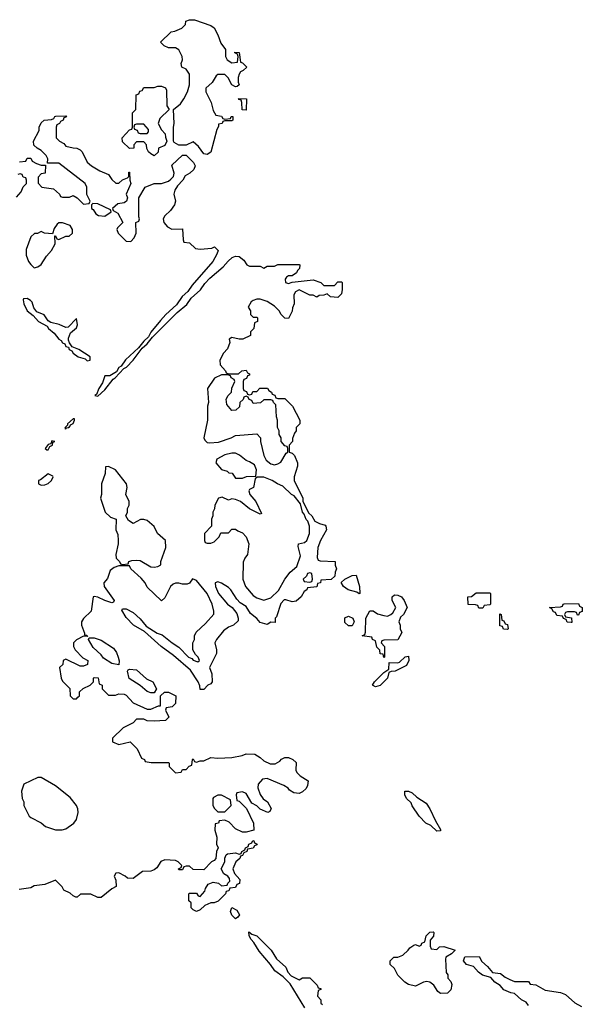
# Model space of a CAD drawing. Header units: inches. Extents: x 2221774 to 2440637, y 201306 to 357559.
# Tile 237 of 245: x 2384828 to 2388014, y 332784 to 338358. Entities that reach past the tile are written whole.
import ezdxf

# ---------------------------------------------------------------- set-up
doc = ezdxf.new("R2010")
doc.units = ezdxf.units.IN
doc.header["$MEASUREMENT"] = 0
doc.layers.add('C3383', color=7, linetype='Continuous')

msp = doc.modelspace()

# ---------------------------------------------------------------- linework, layer by layer
at = {"layer": 'C3383', "color": 5, "elevation": 20}
for points in [[(2386030, 338114), (2386062, 338118), (2386066, 338150), (2386062, 338162), (2386046, 338170), (2386046, 338174), (2386070, 338172), (2386078, 338118), (2386090, 338114), (2386114, 338090), (2386094, 338070), (2386078, 338062), (2386071.3, 338050), (2386064.7, 338030), (2386064.7, 338004.7), (2386071.3, 337988.7), (2386059.6, 337980.4), (2386050, 337978), (2386028.8, 337988.9), (2386008.8, 338028.9), (2385990, 338048), (2385950, 338048), (2385939.6, 338040.4), (2385916.9, 338003.1), (2385882, 337970), (2385882, 337950), (2385912, 337890), (2385923.6, 337843.6), (2385938, 337818), (2385970, 337812), (2385978, 337798), (2385990, 337794), (2386022, 337798), (2386026, 337810), (2386034, 337810), (2386034, 337790), (2386030, 337786), (2385990, 337786), (2385978, 337782), (2385974, 337770), (2385954, 337766), (2385954, 337754), (2385943.6, 337736.4), (2385910, 337608), (2385890, 337595.3), (2385870, 337598), (2385840.2, 337640.2), (2385810, 337666), (2385770, 337648), (2385730, 337648), (2385702, 337662), (2385698, 337670), (2385698, 337750), (2385702, 337770), (2385698, 337850), (2385738, 337882), (2385758, 337910), (2385778, 337950), (2385788.7, 337990), (2385788.8, 338048.9), (2385770, 338078), (2385746, 338090), (2385742, 338110), (2385749, 338130), (2385748.7, 338150), (2385730, 338188), (2385710, 338198), (2385670, 338198), (2385646, 338210), (2385626, 338230), (2385686, 338290), (2385707.3, 338292.7), (2385746, 338310), (2385766, 338330), (2385768, 338350), (2385790, 338358), (2385816.9, 338356.9), (2385910, 338324.7), (2385930, 338312), (2385950, 338272), (2385966, 338226), (2385994, 338190), (2385994, 338150), (2386002, 338130)], [(2385590, 337588), (2385570, 337598), (2385558, 337610), (2385548.4, 337628.4), (2385546, 337650), (2385530, 337666), (2385490, 337666), (2385474, 337650), (2385474, 337630), (2385450, 337628), (2385410, 337666), (2385408, 337690), (2385450, 337734), (2385462, 337738), (2385466, 337750), (2385466, 337830), (2385486, 337850), (2385487.3, 337932.7), (2385502, 337938), (2385507.3, 337952.7), (2385522, 337958), (2385530, 337974), (2385590, 337974), (2385610, 337982), (2385630, 337982), (2385652.7, 337972.7), (2385659.6, 337959.6), (2385662, 337870), (2385674, 337850), (2385621, 337799), (2385612, 337770), (2385630, 337734), (2385651.6, 337711.6), (2385652.7, 337692.7), (2385662, 337670), (2385650, 337646), (2385614, 337630), (2385611.6, 337608.4)], [(2386110, 337846), (2386087.3, 337847.3), (2386086, 337890), (2386082, 337902), (2386070, 337906), (2386067.3, 337912.7), (2386112, 337910)], [(2385530, 337766), (2385490, 337766), (2385478, 337762), (2385474, 337750), (2385478, 337738), (2385492.7, 337732.7), (2385498, 337718), (2385510, 337714), (2385550, 337714), (2385556.4, 337723.6), (2385556.4, 337736.4)], [(2385242, 337318), (2385234, 337310), (2385234, 337290), (2385243.6, 337283.6), (2385259.6, 337259.6), (2385274, 337250), (2385310, 337246), (2385346, 337270), (2385342, 337282), (2385270, 337315.3)], [(2385070, 337208), (2385050, 337208), (2385039.6, 337200.4), (2385023.6, 337176.4), (2385014, 337146), (2384968.8, 337148.9), (2384950, 337158), (2384928, 337148), (2384912, 337148), (2384891.6, 337128.4), (2384863.6, 337056.4), (2384865.4, 337025.4), (2384878, 336990), (2384890, 336972), (2384910, 336954), (2384930, 336958), (2384950, 336972), (2384980.2, 337019.8), (2385008.8, 337051.1), (2385028, 337090), (2385026, 337134), (2385030, 337134), (2385038, 337118), (2385050, 337114), (2385088.4, 337131.6), (2385107.3, 337132.7), (2385126, 337150), (2385126, 337170), (2385113.6, 337193.6)], [(2384870, 336779), (2384850, 336778), (2384847.1, 336772.9), (2384850.7, 336750), (2384870, 336710.6), (2384904, 336684.1), (2384934.4, 336650), (2384983.4, 336623.4), (2384990.5, 336610), (2385022.7, 336582.7), (2385050, 336549.1), (2385062, 336542), (2385070, 336528.9), (2385082.9, 336522.9), (2385090, 336508.8), (2385104.1, 336504.1), (2385108.8, 336490), (2385123.7, 336483.7), (2385130.7, 336470), (2385158.8, 336450), (2385198.8, 336438.8), (2385210, 336427.3), (2385226, 336430), (2385226, 336450), (2385162, 336490), (2385125.6, 336505.6), (2385109.1, 336529.1), (2385104.5, 336544.5), (2385104.1, 336555.9), (2385115.3, 336584.7), (2385150, 336614), (2385155.3, 336630), (2385150, 336666), (2385102, 336618), (2385090, 336615.3), (2385052.3, 336632.3), (2385004.1, 336644.1), (2384990, 336654), (2384966.8, 336686.8), (2384924.4, 336704.4), (2384907.2, 336727.2), (2384898, 336758), (2384889.2, 336769.2)], [(2385970, 336348), (2385931.6, 336328.4), (2385892, 336270), (2385898, 336190), (2385891.3, 336170), (2385891.2, 336091.1), (2385871.3, 335990), (2385876.9, 335976.9), (2385890, 335964.7), (2385902, 335962), (2385953.6, 335966.4), (2386026, 335990), (2386050, 336004.7), (2386170, 336014), (2386191.6, 335991.6), (2386192, 335970), (2386210.7, 335890.7), (2386224, 335864), (2386250, 335844), (2386270, 335838.8), (2386290, 335842.8), (2386306.6, 335853.4), (2386336.4, 335903.6), (2386346, 335910), (2386346, 335930), (2386342, 335942), (2386330, 335946), (2386308.7, 335970), (2386308, 335990), (2386298, 336010), (2386298, 336030), (2386288, 336050), (2386288, 336090), (2386282, 336110), (2386278, 336178), (2386266, 336190), (2386262, 336202), (2386250, 336206), (2386210, 336206), (2386191.6, 336188.4), (2386150, 336186), (2386142, 336202), (2386127.3, 336207.3), (2386122, 336222), (2386110, 336226), (2386098, 336222), (2386092.7, 336207.3), (2386074, 336190), (2386072.7, 336167.3), (2386051.6, 336148.4), (2386030, 336146), (2386000.4, 336180.4), (2385998, 336210), (2386009.1, 336230.9), (2386028, 336250), (2386028.8, 336271.1), (2386046, 336310), (2386042, 336322), (2386026, 336330), (2386022, 336342), (2386007.3, 336347.3)], [(2385130, 336099), (2385098, 336070), (2385098, 336062), (2385084.7, 336050), (2385083.6, 336043.6), (2385090, 336042), (2385092.7, 336047.3), (2385106, 336050), (2385106, 336054), (2385110, 336052), (2385115.5, 336064.5), (2385130, 336072), (2385139, 336090), (2385138, 336098)], [(2385010, 335973.2), (2385003.6, 335956.4), (2384990, 335953.2), (2384972, 335930), (2384982, 335922), (2384990, 335922.8), (2384998, 335942), (2385012.7, 335950), (2385014.6, 335965.4), (2385026, 335970)], [(2386050, 335904), (2386030, 335904), (2385990, 335894), (2385944.7, 335870), (2385938, 335850), (2385970, 335811.3), (2386002, 335802), (2386012.7, 335792.7), (2386031.3, 335791.3), (2386050, 335762), (2386090, 335762), (2386111.6, 335771.6), (2386166, 335774), (2386168.7, 335810), (2386157.2, 335837.2), (2386130, 335855.3), (2386110, 335862), (2386072.5, 335892.5)], [(2384990, 335788), (2384946, 335754), (2384934, 335750), (2384934, 335730), (2384950, 335722), (2384970, 335724.7), (2384990, 335732), (2385008, 335750), (2385018, 335770), (2385014.6, 335774.6)], [(2385330, 335828), (2385314, 335826), (2385311.2, 335788.9), (2385291.3, 335730), (2385291.3, 335670), (2385284.7, 335650), (2385312, 335570), (2385342, 335542), (2385374, 335530), (2385372, 335470), (2385383.6, 335443.6), (2385386, 335410), (2385386, 335390), (2385372, 335330), (2385374, 335310), (2385394, 335290), (2385398, 335278), (2385410, 335274), (2385442, 335278), (2385446, 335290), (2385463.1, 335296.9), (2385490, 335298), (2385510, 335296), (2385570, 335261), (2385590, 335258), (2385610, 335262), (2385627.3, 335272.7), (2385628, 335290), (2385655.3, 335370), (2385652.7, 335410), (2385608.8, 335448.9), (2385590, 335488), (2385550, 335522), (2385530, 335528.7), (2385511.6, 335528.4), (2385470, 335506), (2385443.1, 335523.1), (2385428, 335550), (2385438, 335570), (2385438, 335590), (2385448, 335610), (2385448, 335630), (2385428, 335670), (2385437.2, 335710), (2385433.2, 335730), (2385370, 335809)], [(2386210, 335768.7), (2386172, 335768), (2386162, 335758), (2386152, 335710), (2386130, 335698), (2386124.7, 335690), (2386132, 335670), (2386166, 335630), (2386196.9, 335563.1), (2386190, 335558), (2386129.3, 335589.3), (2386078, 335630), (2386050, 335642), (2386030, 335646), (2386010, 335638), (2385974.6, 335654.6), (2385954, 335650), (2385932, 335610), (2385931.6, 335588.4), (2385922, 335570), (2385922, 335550), (2385914, 335530), (2385914, 335490), (2385874, 335450), (2385874, 335410), (2385878, 335398), (2385890, 335394), (2385910, 335394), (2385930, 335402), (2385958, 335430), (2385967.3, 335452.7), (2386010, 335454), (2386030, 335474), (2386050, 335474), (2386063.6, 335463.6), (2386090, 335454), (2386110.9, 335430.9), (2386124.7, 335390), (2386118, 335330), (2386102, 335310), (2386092.7, 335287.3), (2386091.3, 335190), (2386106.8, 335150), (2386150, 335098), (2386170, 335086), (2386210, 335072), (2386250, 335086), (2386292.7, 335127.3), (2386329.4, 335190.6), (2386359, 335230), (2386396.6, 335263.4), (2386417.2, 335322.8), (2386404, 335376), (2386406, 335390), (2386441.2, 335398.8), (2386454, 335410), (2386468.7, 335450), (2386468.7, 335490), (2386459, 335519), (2386450, 335528), (2386439, 335559), (2386429, 335570), (2386418, 335618), (2386382, 335662), (2386368, 335670), (2386318, 335718), (2386288, 335730), (2386258, 335750)], [(2386470, 335226), (2386458, 335222), (2386452.7, 335207.3), (2386434, 335190), (2386438, 335178), (2386470, 335174), (2386482, 335178), (2386486, 335190), (2386482, 335222)], [(2386750, 335108), (2386738, 335118), (2386688, 335130), (2386662, 335150), (2386648, 335172), (2386668.4, 335191.6), (2386710, 335212), (2386732.7, 335212.7), (2386751.6, 335148.4), (2386754, 335110)], [(2387450, 335026), (2387427.3, 335027.3), (2387422, 335042), (2387410, 335046), (2387367.3, 335047.3), (2387366, 335090), (2387387.3, 335092.7), (2387412.7, 335112.7), (2387490, 335114), (2387494, 335110), (2387494, 335050), (2387490, 335046), (2387458, 335042)], [(2386890, 334748), (2386886, 334766), (2386870, 334768), (2386868, 334788), (2386850, 334806), (2386842, 334842), (2386826, 334850), (2386822, 334862), (2386768, 334870), (2386782, 334878), (2386786, 334890), (2386788, 334970), (2386810, 335012), (2386830, 335011.3), (2386854.8, 334994.8), (2386890, 334984.7), (2386910, 334982), (2386928.8, 334991.1), (2386940.4, 334999.6), (2386958, 335030), (2386938, 335070), (2386938, 335090), (2386950, 335102), (2386970, 335101), (2386990.5, 335090.5), (2387006, 335070), (2387022, 335030), (2387002, 334990), (2386984.7, 334975.3), (2386974, 334950), (2386982, 334930), (2386982, 334910), (2386991.2, 334888.9), (2386970, 334848), (2386890, 334846), (2386878, 334842), (2386874, 334830), (2386894, 334810), (2386894, 334750)], [(2387987.3, 334987.3), (2387982, 335002), (2387970, 335006), (2387930, 335006), (2387918, 335002), (2387914, 334990), (2387918, 334978), (2387952.7, 334972.7), (2387954, 334946), (2387950, 334946), (2387927.3, 334947.3), (2387922, 334962), (2387907.3, 334967.3), (2387902, 334982), (2387870, 334986), (2387862, 335002), (2387850, 335006), (2387842, 335022), (2387828, 335030), (2387890, 335034), (2387902, 335038), (2387906, 335050), (2387911.6, 335051.6), (2387992.7, 335052.7), (2387998, 335038), (2388014, 335030), (2388012.7, 335007.3), (2387998, 335002), (2387992.7, 334987.3)], [(2386690, 334926), (2386670, 334946), (2386670, 334972), (2386690, 334982), (2386714, 334970), (2386722, 334950), (2386710, 334926)], [(2387590, 334906), (2387567.3, 334907.3), (2387562, 334922), (2387547.3, 334927.3), (2387546, 334994), (2387554, 334990), (2387558, 334958), (2387570, 334954), (2387578, 334938), (2387590, 334934), (2387594, 334910)], [(2385390, 334706), (2385350, 334714), (2385303.2, 334743.2), (2385290, 334762), (2385243.2, 334803.2), (2385218, 334850), (2385222, 334858), (2385250, 334858), (2385290, 334844.7), (2385359.8, 334799.8), (2385376, 334776), (2385386, 334750), (2385391.6, 334728.4)], [(2386842, 334582), (2386826, 334590), (2386838, 334610), (2386890, 334662), (2386918, 334682), (2386920.4, 334719.6), (2386970, 334718), (2386979, 334721), (2387010, 334752), (2387030, 334754), (2387032, 334730), (2387018, 334702), (2386954, 334670), (2386931.6, 334668.4), (2386918, 334662), (2386911.3, 334630), (2386870, 334589)], [(2385570, 334548), (2385550, 334555.3), (2385510, 334588), (2385448.7, 334628.7), (2385438, 334670), (2385442, 334678), (2385450, 334682), (2385490, 334678), (2385546.4, 334626.4), (2385582, 334610), (2385602, 334570), (2385590, 334548)], [(2384950, 334068), (2384930, 334068), (2384852, 334030), (2384838, 333990), (2384842, 333950), (2384851.2, 333931.1), (2384852, 333910), (2384882, 333850), (2384890, 333842), (2384950, 333812), (2384974, 333790), (2385031.2, 333771.1), (2385068.8, 333771.1), (2385090, 333778), (2385135.3, 333810), (2385149.1, 333830.9), (2385159, 333870), (2385157.2, 333890), (2385149.2, 333910), (2385114.1, 333954.1), (2385030, 334020.9)], [(2385970, 333968), (2385950, 333968), (2385925.4, 333954.6), (2385922, 333950), (2385922, 333910), (2385931.6, 333891.6), (2385950, 333874), (2385990, 333874), (2386026, 333910), (2386022, 333942)], [(2387190, 333764), (2387156.5, 333796.5), (2387128.7, 333810), (2387090, 333848.7), (2387050, 333908), (2387044, 333924), (2387018, 333950), (2387008, 333970), (2387008.8, 333991.1), (2387030, 333991.3), (2387050, 333982), (2387076.9, 333956.9), (2387130, 333922), (2387150.9, 333890.9), (2387182, 333822), (2387210, 333774), (2387210, 333766)], [(2385830, 333308.7), (2385810, 333318), (2385798, 333330), (2385798, 333358), (2385786, 333370), (2385786, 333410), (2385790, 333414), (2385830, 333414), (2385838, 333398), (2385850, 333394), (2385876.4, 333423.6), (2385880.4, 333439.6), (2385895.3, 333464.7), (2385924, 333476), (2385954, 333470), (2385970, 333454), (2386002, 333458), (2386006, 333470), (2386018, 333482), (2386016.4, 333496.4), (2386006, 333510), (2385983.1, 333523.1), (2385968, 333550), (2385988.7, 333590), (2385988.7, 333611.3), (2385998, 333630), (2386004.7, 333635.3), (2386050, 333642), (2386070, 333634), (2386082, 333638), (2386086, 333650), (2386102, 333658), (2386106, 333670), (2386122, 333678), (2386126, 333690), (2386142, 333698), (2386148, 333712), (2386154, 333710), (2386158, 333698), (2386172, 333690), (2386170, 333686), (2386158, 333682), (2386150, 333668), (2386118, 333662), (2386114, 333650), (2386098, 333642), (2386090, 333626), (2386078, 333622), (2386074, 333610), (2386052, 333590), (2386034, 333550), (2386043.6, 333523.6), (2386074, 333490), (2386072.7, 333467.3), (2386058, 333462), (2386050, 333446), (2386018, 333442), (2386012.7, 333427.3), (2385998, 333422), (2385994, 333410), (2385951.6, 333368.4), (2385930, 333358), (2385910, 333358), (2385876.9, 333343.1), (2385850, 333318)], [(2386050, 333268.7), (2386029.4, 333289.4), (2386022, 333310), (2386030, 333332), (2386056.9, 333316.9), (2386072, 333290), (2386063.6, 333276.4)], [(2387190, 333094), (2387206, 333110), (2387229.2, 333110.8), (2387294, 333090), (2387274, 333070), (2387242, 333050), (2387239.6, 333040.4), (2387243.6, 332963.6), (2387252, 332950), (2387252.7, 332932.7), (2387270, 332914), (2387276, 332896), (2387270, 332866), (2387250, 332848), (2387210, 332846), (2387196.4, 332856.4), (2387172.9, 332892.9), (2387150, 332908.7), (2387133.6, 332913.6), (2387114, 332910), (2387070, 332886), (2387030, 332895.3), (2387008, 332910), (2386968.8, 332948.9), (2386950, 332986), (2386926, 333010), (2386926, 333030), (2386946, 333050), (2386968.4, 333051.6), (2386998, 333062), (2387028, 333090), (2387036.4, 333103.6), (2387060.4, 333119.6), (2387070, 333122), (2387090, 333114), (2387102, 333118), (2387106, 333130), (2387122, 333138), (2387130, 333172), (2387150, 333192), (2387170, 333194), (2387174, 333190), (2387172, 333170), (2387152.7, 333147.3), (2387152.7, 333112.7), (2387158, 333098)]]:
    msp.add_lwpolyline(points, close=True, dxfattribs=at)
for points in [[(2384827.3, 337552.7), (2384862, 337558), (2384870, 337574), (2384890, 337574), (2384898, 337558), (2384923.6, 337543.6), (2384950, 337534), (2384974, 337534), (2384971.6, 337488.4), (2384950, 337486), (2384932.7, 337467.3), (2384932.7, 337432.7), (2384954, 337410), (2385019.6, 337399.6), (2385054, 337370), (2385058, 337358), (2385070, 337354), (2385110, 337354), (2385130, 337362), (2385154, 337350), (2385190, 337314), (2385222, 337318), (2385226, 337330), (2385208.4, 337368.4), (2385208, 337410), (2385198, 337430), (2385050, 337546), (2384986, 337546), (2384988, 337570), (2384978, 337590), (2384950, 337618), (2384926, 337630), (2384908.4, 337648.4), (2384906, 337670), (2384938, 337730), (2384938, 337750), (2384950, 337774), (2384966, 337790), (2385007.3, 337792.7), (2385022, 337798), (2385026, 337810), (2385032.7, 337812.7), (2385090, 337814), (2385092.7, 337807.3), (2385078, 337802), (2385074, 337790), (2385058, 337782), (2385054, 337770), (2385038, 337762), (2385034, 337750), (2385034, 337690), (2385054, 337670), (2385076.9, 337656.9), (2385090, 337642), (2385130, 337632), (2385151.6, 337631.6), (2385170, 337622), (2385182, 337610), (2385210, 337552), (2385234, 337530), (2385282, 337502), (2385330, 337482), (2385350, 337454), (2385372.7, 337432.7), (2385390, 337432), (2385410, 337452), (2385438, 337462), (2385446, 337470), (2385446, 337494), (2385450, 337494), (2385452, 337450), (2385458, 337430), (2385431.3, 337370), (2385438, 337350), (2385432, 337330), (2385419.6, 337320.4), (2385383.6, 337316.4), (2385354, 337290), (2385358, 337278), (2385383.6, 337263.6), (2385412, 337210), (2385381, 337179), (2385378, 337170), (2385384.7, 337150), (2385430, 337104.7), (2385458, 337102), (2385476.4, 337123.6), (2385488, 337150), (2385486, 337210), (2385502, 337218), (2385506, 337230), (2385502, 337242), (2385502, 337350), (2385538, 337410), (2385590, 337431), (2385630, 337431.3), (2385670, 337444.7), (2385684.7, 337455.3), (2385698, 337470), (2385702, 337490), (2385690, 337534), (2385750, 337592), (2385770, 337592), (2385812, 337550), (2385822, 337530), (2385814, 337510), (2385792, 337490), (2385765.4, 337474.6), (2385750.9, 337449.1), (2385722, 337418), (2385706.8, 337393.2), (2385701, 337370), (2385711, 337330), (2385704.7, 337310), (2385682, 337278), (2385650, 337248), (2385641, 337230), (2385644.7, 337210), (2385665.4, 337185.4), (2385690, 337172), (2385750, 337174), (2385752.7, 337112.7), (2385758, 337098), (2385790, 337094), (2385823.6, 337063.6), (2385850, 337058), (2385915.3, 337064.7), (2385931.6, 337071.6), (2385951.2, 337051.1), (2385944.7, 337030), (2385920.7, 336990), (2385804.7, 336855.3), (2385779.9, 336820.1), (2385748.1, 336791.9), (2385716.4, 336743.6), (2385656, 336690), (2385624.4, 336655.6), (2385570, 336588.7), (2385557.3, 336562.7), (2385530, 336539), (2385499.9, 336500.1), (2385427.5, 336432.5), (2385402.5, 336397.5), (2385390, 336388.7), (2385375.3, 336364.7), (2385338.5, 336341.5), (2385310, 336342), (2385297.1, 336302.9), (2385276, 336270), (2385263.6, 336236.4), (2385254, 336230), (2385270, 336226.8), (2385310, 336262.8), (2385357, 336323), (2385368.7, 336330), (2385417.5, 336382.5), (2385432.3, 336390), (2385470, 336431), (2385520.9, 336499.1), (2385550, 336522.8), (2385579.3, 336560.7), (2385720.1, 336699.9), (2385773.6, 336746.4), (2385798, 336782), (2385851.9, 336828.1), (2385875.9, 336864.1), (2385904.7, 336895.3), (2385980.5, 336959.5), (2386008.1, 336991.9), (2386031, 337011), (2386050, 337018.8), (2386070, 337018), (2386096.9, 336996.9), (2386114, 336970), (2386130, 336962), (2386190, 336962), (2386210, 336952), (2386230, 336962), (2386270, 336962), (2386290, 336972), (2386410, 336972), (2386414, 336970), (2386412, 336950), (2386401, 336939), (2386395.3, 336924.7), (2386371.6, 336908.4), (2386350, 336908), (2386339.6, 336900.4), (2386332, 336890), (2386334, 336870), (2386350, 336864.7), (2386370, 336872), (2386490, 336886), (2386534, 336870), (2386550, 336854), (2386610, 336854), (2386630, 336874), (2386650, 336874), (2386654, 336870), (2386654, 336830), (2386650, 336806), (2386630, 336786), (2386588.4, 336788.4), (2386570, 336806), (2386550, 336798), (2386523.6, 336796.4), (2386510, 336788), (2386490, 336798), (2386470, 336798), (2386410, 336828), (2386390, 336818), (2386379.6, 336800.4), (2386382, 336750), (2386372.7, 336727.3), (2386371.6, 336708.4), (2386350, 336666), (2386328.8, 336668.9), (2386308, 336690), (2386298, 336710), (2386270, 336735.3), (2386230, 336762), (2386190, 336775.3), (2386170, 336775.3), (2386150, 336768), (2386139.6, 336760.4), (2386122, 336730), (2386134, 336710), (2386134, 336690), (2386150, 336674), (2386170, 336674), (2386174, 336670), (2386174, 336650), (2386158, 336642), (2386154, 336610), (2386134, 336590), (2386134, 336570), (2386091.2, 336548.9), (2386070, 336548.7), (2386030, 336558), (2386014, 336550), (2386018, 336530), (2386005.4, 336494.6), (2385982, 336470), (2385962, 336430), (2385963.6, 336403.6), (2385994, 336370), (2385998, 336358), (2386010, 336354), (2386067.3, 336352.7), (2386086, 336370), (2386110, 336374), (2386118, 336358), (2386130, 336354), (2386130, 336346), (2386118, 336342), (2386112.7, 336327.3), (2386098, 336322), (2386094, 336310), (2386094, 336270), (2386098, 336258), (2386112.7, 336252.7), (2386118, 336238), (2386130, 336234), (2386142, 336238), (2386147.3, 336252.7), (2386170, 336254), (2386188.4, 336271.6), (2386231.6, 336271.6), (2386238, 336258), (2386254, 336250), (2386258, 336238), (2386272.7, 336232.7), (2386278, 336218), (2386290, 336214), (2386330, 336214), (2386372, 336170), (2386414, 336090), (2386414, 336070), (2386394, 336050), (2386394, 336030), (2386383.6, 336016.4), (2386372.7, 335987.3), (2386372, 335970), (2386354, 335950), (2386354, 335910), (2386370, 335904.7), (2386384.7, 335890), (2386401, 335850), (2386401, 335830), (2386382, 335770), (2386382, 335750), (2386432, 335650), (2386432, 335630), (2386464.7, 335564.7), (2386482, 335550), (2386499.6, 335519.6), (2386525.4, 335505.4), (2386556.9, 335496.9), (2386562, 335490), (2386564.7, 335470), (2386531, 335410), (2386516, 335370), (2386512.7, 335312.7), (2386518, 335298), (2386530, 335294), (2386614, 335290), (2386614, 335270), (2386622, 335250), (2386614, 335230), (2386612.7, 335207.3), (2386591.3, 335188.7), (2386534, 335186), (2386532, 335170), (2386514, 335166), (2386510, 335148), (2386458, 335142), (2386454, 335130), (2386439.6, 335120.4), (2386422, 335090), (2386394.4, 335065.6), (2386370, 335062), (2386334.6, 335074.6), (2386326.4, 335073.6), (2386307.1, 335052.9), (2386282, 334978), (2386274, 334970), (2386274, 334946), (2386250, 334948), (2386230, 334934), (2386190, 334945.2), (2386170, 334969), (2386135.5, 334995.5), (2386110, 335035.3), (2386077.2, 335057.2), (2386057.2, 335077.2), (2386024, 335130), (2386010, 335144), (2385970, 335168.7), (2385950, 335175.3), (2385934, 335170), (2385936, 335150), (2385954, 335110), (2386004, 335050), (2386030.8, 335030.8), (2386057.3, 334997.3), (2386066, 334970), (2386065.4, 334954.6), (2386038, 334930), (2386010, 334919), (2385982, 334898), (2385942, 334850), (2385932, 334830), (2385942, 334790), (2385942, 334770), (2385902, 334690), (2385915.3, 334655.3), (2385918, 334610), (2385910, 334598), (2385894, 334590), (2385870, 334566), (2385850, 334566), (2385847.3, 334587.3), (2385838, 334610), (2385795.3, 334675.3), (2385698.8, 334758.8), (2385629.7, 334809.7), (2385534.2, 334894.2), (2385473.2, 334930), (2385430, 334973.2), (2385405.6, 335014.4), (2385410, 335022), (2385430, 335022), (2385470, 335002.8), (2385510, 334966.8), (2385543.8, 334923.8), (2385606, 334886), (2385634.8, 334874.8), (2385691.3, 334830), (2385730, 334806), (2385784.7, 334750), (2385802, 334742), (2385810, 334732), (2385836.4, 334723.6), (2385846, 334730), (2385838, 334750), (2385824, 334764), (2385808.4, 334791.6), (2385808, 334830), (2385818, 334850), (2385818, 334870), (2385828, 334890), (2385880.4, 334939.6), (2385927.3, 334992.7), (2385928, 335010), (2385917.2, 335050), (2385890, 335109), (2385830, 335184), (2385807.1, 335192.9), (2385790, 335168), (2385776.9, 335163.1), (2385750, 335162), (2385730, 335168.7), (2385710, 335168.7), (2385696.9, 335163.1), (2385682, 335150), (2385650, 335086), (2385630, 335068), (2385550, 335146), (2385538, 335170), (2385516.5, 335196.5), (2385458, 335250), (2385450, 335266), (2385390, 335266), (2385363.6, 335256.4), (2385341, 335239), (2385325.4, 335194.6), (2385304.7, 335170), (2385306, 335150), (2385362.8, 335070), (2385359.1, 335060.9), (2385350, 335057.2), (2385309.6, 335069.6), (2385270, 335089), (2385250, 335093.2), (2385244.7, 335090), (2385232, 335010), (2385190, 334968), (2385178, 334950), (2385178, 334930), (2385194, 334886), (2385194, 334874), (2385206, 334874), (2385214, 334866), (2385190, 334868), (2385150, 334848), (2385132, 334830), (2385132, 334810), (2385142, 334790), (2385185.4, 334745.4), (2385214, 334730), (2385212.7, 334707.3), (2385190, 334698), (2385170, 334698), (2385090, 334738), (2385074, 334730), (2385071.6, 334708.4), (2385054, 334690), (2385062, 334630), (2385070, 334614), (2385112.7, 334572.7), (2385114, 334530), (2385130, 334514), (2385150, 334514), (2385158, 334522), (2385166, 334530), (2385167.3, 334552.7), (2385187.3, 334572.7), (2385226, 334590), (2385246, 334610), (2385246, 334630), (2385250, 334634), (2385272.7, 334632.7), (2385278, 334598), (2385294, 334590), (2385294, 334570), (2385330, 334534), (2385370, 334534), (2385390, 334542), (2385419.6, 334539.6), (2385430, 334534), (2385471.2, 334491.1), (2385550, 334454), (2385570, 334454), (2385614, 334474), (2385626, 334474), (2385626, 334530), (2385648.4, 334551.6), (2385670, 334552), (2385712, 334530), (2385710, 334486), (2385691.6, 334468.4), (2385658, 334462), (2385654, 334450), (2385672, 334410), (2385654, 334390), (2385590, 334386), (2385550, 334388), (2385530, 334398), (2385490, 334398), (2385470, 334378), (2385414, 334350), (2385354, 334290), (2385354, 334270), (2385390, 334254), (2385454, 334270), (2385494, 334230), (2385518, 334178), (2385534, 334170), (2385538, 334158), (2385572.7, 334152.7), (2385670, 334152), (2385674, 334150), (2385674, 334130), (2385710, 334094), (2385742, 334098), (2385750, 334114), (2385770, 334114), (2385787.3, 334132.7), (2385802, 334138), (2385806, 334170), (2385810, 334174), (2385818, 334158), (2385830, 334154), (2385850, 334162), (2385870, 334162), (2385910, 334182), (2385950, 334178), (2386030, 334182), (2386087.3, 334192.7), (2386110, 334202), (2386159.6, 334199.6), (2386190, 334182), (2386210, 334162), (2386245.4, 334145.4), (2386275.3, 334144.7), (2386300.4, 334159.6), (2386310, 334172), (2386330, 334182), (2386350, 334182), (2386374, 334170), (2386392.7, 334152.7), (2386391.3, 334110), (2386396.9, 334096.9), (2386416.9, 334076.9), (2386462, 334050), (2386458, 334022), (2386450, 334006), (2386430, 333986), (2386410, 333978), (2386380.4, 333980.4), (2386356.4, 333996.4), (2386348.4, 334008.4), (2386323.1, 334023.1), (2386230, 334062), (2386202, 334058), (2386178, 334030), (2386176, 334010), (2386190, 333972), (2386206.8, 333946.8), (2386232, 333930), (2386251.6, 333891.6), (2386243.6, 333876.4), (2386234, 333870), (2386189.2, 333889.2), (2386170, 333908), (2386143.1, 333923.1), (2386110, 333978), (2386090, 333986), (2386058, 333982), (2386054, 333970), (2386058, 333938), (2386070, 333934), (2386111.6, 333891.6), (2386152, 333810), (2386154, 333770), (2386110, 333758), (2386090, 333758), (2386050, 333778), (2386014.6, 333814.6), (2385990, 333826), (2385958, 333822), (2385954, 333810), (2385934, 333806), (2385932, 333770), (2385944.7, 333730), (2385942, 333690), (2385952, 333670), (2385942, 333650), (2385938, 333610), (2385930, 333598), (2385914, 333590), (2385870, 333546), (2385810, 333548), (2385790, 333566), (2385770, 333566), (2385758, 333562), (2385750, 333546), (2385730, 333546), (2385728, 333550), (2385742, 333558), (2385746, 333570), (2385726, 333590), (2385710, 333598), (2385650, 333602), (2385626.8, 333593.2), (2385603.6, 333556.4), (2385590, 333546), (2385570, 333538), (2385523.6, 333536.4), (2385470, 333495.3), (2385438, 333498), (2385426, 333510), (2385390, 333528), (2385372.7, 333527.3), (2385362, 333510), (2385372.7, 333487.3), (2385374, 333450), (2385350, 333438), (2385290, 333388), (2385270, 333388), (2385230, 333408), (2385172.7, 333407.3), (2385154, 333390), (2385146, 333390), (2385130, 333398), (2385114, 333414), (2385078, 333430), (2385068.4, 333448.4), (2385030, 333486), (2384970, 333462), (2384910, 333454), (2384890, 333444), (2384825.4, 333434.6)], [(2384810, 337354), (2384836.4, 337383.6), (2384847.3, 337412.7), (2384866, 337430), (2384866, 337450), (2384862, 337462), (2384847.3, 337467.3), (2384842, 337482), (2384830, 337486), (2384818, 337482)], [(2386443.1, 332763.1), (2386359.3, 332899.3), (2386319.3, 332939.3), (2386273.6, 332973.6), (2386248.7, 333010), (2386184.7, 333084.7), (2386154, 333134), (2386138, 333150), (2386128, 333172), (2386126, 333194), (2386142, 333182), (2386171.2, 333171.1), (2386251.2, 333091.1), (2386282, 333042), (2386334.4, 332994.4), (2386346, 332966), (2386365.4, 332945.4), (2386410, 332922), (2386430, 332934), (2386470, 332934), (2386512.7, 332892.7), (2386518, 332878), (2386532.7, 332872.7), (2386532.7, 332867.3), (2386518, 332862), (2386514, 332830), (2386534, 332810), (2386534, 332790), (2386542, 332782)], [(2387710, 332778), (2387695.5, 332795.5), (2387668.7, 332808.7), (2387630, 332846), (2387608.4, 332848.4), (2387570, 332866), (2387548, 332890), (2387518, 332910), (2387495.3, 332935.3), (2387449, 332949), (2387425.6, 332965.6), (2387397.2, 332997.2), (2387358, 333010), (2387342, 333030), (2387348, 333052), (2387430, 333054), (2387445.4, 333025.4), (2387478, 332998), (2387504.7, 332964.7), (2387550, 332958), (2387576.9, 332936.9), (2387603.6, 332923.6), (2387630, 332914), (2387710, 332914), (2387718, 332898), (2387750, 332894), (2387803.6, 332863.6), (2387891.2, 332851.1), (2387919.6, 332839.6), (2387971.6, 332791.6), (2388010, 332772)]]:
    msp.add_lwpolyline(points, dxfattribs=at)

doc.saveas('drawing.dxf')
